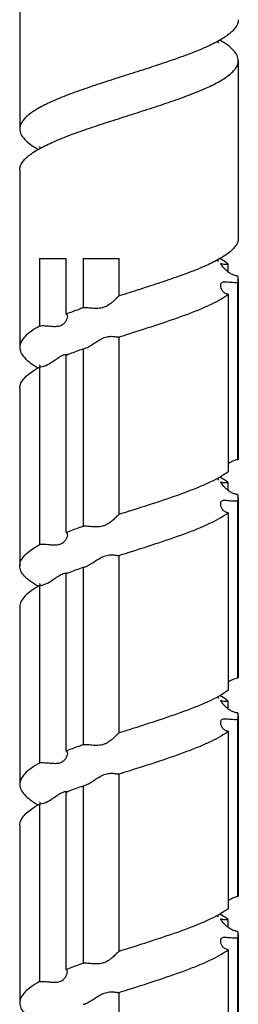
# Model space of a CAD drawing. Header units: millimetres. Extents: x 16 to 3344, y 34 to 2360.
# Tile 50 of 127: x 2692 to 2708, y 998 to 1070. Entities that reach past the tile are written whole.
import ezdxf

# ---------------------------------------------------------------- set-up
doc = ezdxf.new("R2010")
doc.units = ezdxf.units.MM
doc.header["$LTSCALE"] = 185.02
doc.layers.add('RIGHT_VIEW_VBL7', color=7, linetype='CONTINUOUS')
doc.layers.add('SCREW_ASM_PBL12', color=7, linetype='CONTINUOUS')

# ---------------------------------------------------------------- blocks, each defined once
blk = doc.blocks.new('SCREW_ASM_PBL12', base_point=(2287.023, 1037.768))
at = {"layer": 'SCREW_ASM_PBL12', "color": 7}
for p, q in [((2279.015, 1043.368), (2279.015, 1030.368)), ((2295.015, 1035.368), (2295.015, 1022.368)), ((2287.015, 1034.368), (2287.003, 1034.364)), ((2287.015, 1031.368), (2287.027, 1031.372)), ((2279.015, 1027.368), (2279.015, 1014.368)), ((2280.475, 1020.868), (2280.475, 1015.93)), ((2280.475, 1020.868), (2282.408, 1020.868)), ((2282.408, 1016.805), (2282.408, 1020.868)), ((2283.654, 1020.868), (2283.654, 1017.264)), ((2283.654, 1020.868), (2286.295, 1020.868)), ((2286.295, 1018.138), (2286.295, 1020.868)), ((2294.275, 1019.89), (2294.275, 1020.472)), ((2294.983, 1006.138), (2294.983, 1019.138)), ((2295.015, 1019.368), (2295.015, 1006.368)), ((2287.025, 1018.371), (2287.015, 1018.368)), ((2294.275, 1018.264), (2294.275, 1005.264)), ((2287.005, 1015.364), (2287.015, 1015.368)), ((2286.288, 1015.135), (2286.295, 1015.138)), ((2286.295, 1002.138), (2286.295, 1015.138)), ((2282.408, 1000.805), (2282.408, 1013.805)), ((2283.655, 1014.264), (2283.655, 1001.264)), ((2280.475, 1012.93), (2280.475, 999.93)), ((2280.51, 1012.937), (2280.51, 1012.935)), ((2279.015, 1011.368), (2279.015, 998.368)), ((2294.275, 1003.89), (2294.275, 1004.472)), ((2294.983, 990.138), (2294.983, 1003.138)), ((2295.015, 1003.368), (2295.015, 990.368)), ((2287.015, 1002.368), (2287.008, 1002.365)), ((2294.275, 1002.264), (2294.275, 989.264)), ((2287.015, 999.368), (2287.022, 999.37)), ((2286.288, 999.135), (2286.295, 999.138)), ((2286.295, 986.138), (2286.295, 999.138)), ((2283.655, 998.264), (2283.655, 985.264)), ((2282.408, 984.805), (2282.408, 997.805)), ((2280.475, 996.93), (2280.475, 983.93)), ((2279.015, 995.368), (2279.015, 982.368)), ((2294.275, 987.89), (2294.275, 988.471)), ((2294.983, 974.138), (2294.983, 987.138)), ((2295.015, 987.368), (2295.015, 974.368)), ((2287.015, 986.368), (2287.013, 986.367)), ((2294.275, 986.264), (2294.275, 973.264)), ((2286.288, 983.135), (2286.295, 983.138)), ((2286.295, 970.138), (2286.295, 983.138)), ((2287.015, 983.368), (2287.017, 983.368)), ((2283.654, 982.264), (2283.654, 969.264)), ((2282.408, 968.805), (2282.408, 981.805)), ((2280.475, 980.93), (2280.475, 967.93)), ((2279.015, 979.368), (2279.015, 966.368)), ((2294.275, 971.889), (2294.275, 972.472)), ((2295.015, 971.368), (2295.015, 958.368)), ((2294.983, 958.138), (2294.983, 971.138)), ((2287.02, 970.369), (2287.015, 970.368)), ((2294.275, 970.264), (2294.275, 957.264)), ((2286.288, 967.135), (2286.295, 967.138)), ((2286.295, 954.138), (2286.295, 967.138)), ((2287.01, 967.366), (2287.015, 967.368))]:
    blk.add_line(p, q, dxfattribs=at)
for points in [[(2293.567, 1036.658), (2293.569, 1036.655), (2293.564, 1036.662), (2293.55, 1036.694), (2293.532, 1036.75), (2293.525, 1036.79)], [(2280.471, 1029.066), (2280.468, 1029.07), (2280.472, 1029.063), (2280.486, 1029.033), (2280.501, 1028.984), (2280.507, 1028.947)], [(2293.565, 1020.66), (2293.566, 1020.657), (2293.562, 1020.666), (2293.549, 1020.696), (2293.532, 1020.75), (2293.526, 1020.79)], [(2280.477, 1013.059), (2280.473, 1013.064), (2280.485, 1013.038)], [(2280.485, 1013.038), (2280.499, 1012.995), (2280.51, 1012.937)], [(2293.566, 1004.66), (2293.567, 1004.658), (2293.562, 1004.667), (2293.548, 1004.699), (2293.531, 1004.755), (2293.525, 1004.789)], [(2280.47, 997.068), (2280.468, 997.07), (2280.473, 997.061), (2280.488, 997.028), (2280.503, 996.975), (2280.508, 996.935)], [(2293.563, 988.662), (2293.567, 988.657), (2293.566, 988.658), (2293.556, 988.68), (2293.54, 988.724), (2293.525, 988.787), (2293.525, 988.789)], [(2280.472, 981.063), (2280.471, 981.066), (2280.476, 981.057), (2280.49, 981.024), (2280.505, 980.972), (2280.509, 980.934)], [(2293.563, 972.662), (2293.566, 972.659), (2293.561, 972.668), (2293.546, 972.702), (2293.529, 972.762), (2293.525, 972.789)]]:
    blk.add_lwpolyline(points, dxfattribs=at)
for centre, radius, start, end in [((2282.391, 1013.497), 0.351, 86.74221, 90.55), ((2282.394, 1013.549), 0.299, 83.09722, 86.74103), ((2282.395, 997.555), 0.293, 82.6768, 86.67809), ((2282.394, 981.55), 0.298, 82.91134, 86.63074)]:
    blk.add_arc(centre, radius, start, end, dxfattribs=at)
for points, knots in [([(2295.015, 1038.368), (2295.015, 1038.283), (2294.986, 1038.106), (2294.863, 1037.851), (2294.666, 1037.599), (2294.28, 1037.243), (2293.611, 1036.814), (2292.617, 1036.328), (2291.413, 1035.839), (2290.043, 1035.35), (2288.559, 1034.859), (2287.536, 1034.533), (2287.015, 1034.368)], [0, 0, 0, 0, 0.027442, 0.057308, 0.091436, 0.130934, 0.22778, 0.348609, 0.490912, 0.650504, 0.822159, 1, 1, 1, 1]), ([(2295.015, 1035.368), (2295.015, 1035.496), (2294.943, 1035.777), (2294.659, 1036.159), (2294.222, 1036.53), (2293.866, 1036.753), (2293.667, 1036.868)], [0, 0, 0, 0, 0.183581, 0.400688, 0.670513, 1, 1, 1, 1]), ([(2287.027, 1031.372), (2287.547, 1031.537), (2288.569, 1031.862), (2290.052, 1032.353), (2291.42, 1032.842), (2292.622, 1033.33), (2293.614, 1033.816), (2294.282, 1034.244), (2294.667, 1034.6), (2294.864, 1034.851), (2294.986, 1035.107), (2295.015, 1035.283), (2295.015, 1035.368)], [0, 0, 0, 0, 0.177894, 0.349563, 0.509143, 0.65142, 0.772221, 0.869048, 0.908543, 0.942673, 0.972547, 1, 1, 1, 1]), ([(2287.003, 1034.364), (2286.483, 1034.198), (2285.461, 1033.873), (2283.978, 1033.382), (2282.61, 1032.893), (2281.408, 1032.405), (2280.416, 1031.92), (2279.748, 1031.491), (2279.363, 1031.135), (2279.166, 1030.884), (2279.044, 1030.629), (2279.015, 1030.452), (2279.015, 1030.368)], [0, 0, 0, 0, 0.177894, 0.349562, 0.509142, 0.65142, 0.772221, 0.869048, 0.908543, 0.942673, 0.972547, 1, 1, 1, 1]), ([(2279.015, 1027.368), (2279.015, 1027.452), (2279.044, 1027.629), (2279.167, 1027.885), (2279.364, 1028.136), (2279.75, 1028.492), (2280.419, 1028.921), (2281.413, 1029.407), (2282.617, 1029.896), (2283.987, 1030.385), (2285.471, 1030.876), (2286.494, 1031.202), (2287.015, 1031.368)], [0, 0, 0, 0, 0.027442, 0.057309, 0.091436, 0.130934, 0.22778, 0.348609, 0.490912, 0.650504, 0.822159, 1, 1, 1, 1]), ([(2279.015, 1030.368), (2279.015, 1030.239), (2279.087, 1029.958), (2279.371, 1029.577), (2279.808, 1029.206), (2280.163, 1028.983), (2280.362, 1028.868)], [0, 0, 0, 0, 0.1836, 0.400716, 0.670535, 1, 1, 1, 1]), ([(2295.015, 1022.368), (2295.015, 1022.283), (2294.986, 1022.107), (2294.864, 1021.851), (2294.666, 1021.6), (2294.281, 1021.244), (2293.614, 1020.815), (2292.621, 1020.329), (2291.419, 1019.842), (2290.051, 1019.352), (2288.567, 1018.862), (2287.545, 1018.536), (2287.025, 1018.371)], [0, 0, 0, 0, 0.027466, 0.057343, 0.091464, 0.130951, 0.227787, 0.348591, 0.490869, 0.650451, 0.822116, 1, 1, 1, 1]), ([(2294.275, 1020.472), (2294.23, 1020.505), (2294.034, 1020.647), (2293.828, 1020.775), (2293.667, 1020.867)], [0, 0, 0, 0, 0.231837, 1, 1, 1, 1]), ([(2293.725, 1020.506), (2293.725, 1020.518), (2293.772, 1020.51), (2293.81, 1020.5), (2293.908, 1020.479), (2294.06, 1020.46), (2294.198, 1020.464), (2294.275, 1020.472)], [0, 0, 0, 0, 0.066903, 0.150611, 0.265906, 0.581879, 1, 1, 1, 1]), ([(2294.982, 1019.597), (2294.889, 1019.605), (2294.709, 1019.643), (2294.466, 1019.754), (2294.259, 1019.895), (2294.086, 1020.048), (2293.945, 1020.2), (2293.848, 1020.32), (2293.787, 1020.401), (2293.755, 1020.447), (2293.735, 1020.48), (2293.725, 1020.499), (2293.725, 1020.506)], [0, 0, 0, 0, 0.174554, 0.340282, 0.496009, 0.640762, 0.771792, 0.882735, 0.927312, 0.9624, 0.98668, 1, 1, 1, 1]), ([(2295.015, 1019.368), (2295.015, 1019.425), (2295.007, 1019.503), (2294.988, 1019.578), (2294.983, 1019.597)], [0, 0, 0, 0, 0.745499, 1, 1, 1, 1]), ([(2293.725, 1018.892), (2293.725, 1018.935), (2293.734, 1019.017), (2293.826, 1019.172), (2294.045, 1019.188), (2294.263, 1019.166), (2294.57, 1019.133), (2294.814, 1019.125), (2294.983, 1019.138)], [0, 0, 0, 0, 0.090229, 0.170195, 0.357011, 0.489919, 0.645009, 1, 1, 1, 1]), ([(2294.275, 1018.264), (2294.188, 1018.273), (2294.025, 1018.325), (2293.849, 1018.492), (2293.75, 1018.687), (2293.725, 1018.826), (2293.725, 1018.892)], [0, 0, 0, 0, 0.288614, 0.543648, 0.781103, 1, 1, 1, 1]), ([(2294.983, 1019.138), (2294.988, 1019.157), (2295.007, 1019.232), (2295.015, 1019.31), (2295.015, 1019.368)], [0, 0, 0, 0, 0.254512, 1, 1, 1, 1]), ([(2286.295, 1018.138), (2286.275, 1018.128), (2286.231, 1018.089), (2286.153, 1018.017), (2286.053, 1017.919), (2285.934, 1017.806), (2285.798, 1017.685), (2285.591, 1017.518), (2285.352, 1017.369), (2285.078, 1017.27), (2284.783, 1017.213), (2284.416, 1017.22), (2284.019, 1017.264), (2283.766, 1017.278), (2283.654, 1017.264)], [0, 0, 0, 0, 0.022464, 0.059967, 0.10864, 0.165294, 0.227711, 0.294446, 0.43746, 0.513008, 0.590273, 0.743826, 0.884874, 1, 1, 1, 1]), ([(2287.015, 1015.368), (2287.764, 1015.606), (2289.208, 1016.066), (2290.95, 1016.664), (2292.207, 1017.159), (2293.012, 1017.516), (2293.697, 1017.873), (2294.1, 1018.131), (2294.275, 1018.264)], [0, 0, 0, 0, 0.300671, 0.579564, 0.704638, 0.817339, 0.916104, 1, 1, 1, 1]), ([(2283.654, 1017.264), (2283.546, 1017.226), (2283.129, 1017.078), (2282.714, 1016.924), (2282.408, 1016.805)], [0, 0, 0, 0, 0.258379, 1, 1, 1, 1]), ([(2282.408, 1016.805), (2282.423, 1016.801), (2282.453, 1016.788), (2282.497, 1016.735), (2282.505, 1016.681), (2282.505, 1016.645)], [0, 0, 0, 0, 0.236407, 0.465899, 1, 1, 1, 1]), ([(2282.505, 1016.645), (2282.505, 1016.581), (2282.47, 1016.44), (2282.364, 1016.237), (2282.188, 1016.041), (2281.92, 1015.905), (2281.588, 1015.876), (2281.227, 1015.904), (2280.853, 1015.938), (2280.599, 1015.941), (2280.475, 1015.93)], [0, 0, 0, 0, 0.079067, 0.174625, 0.28123, 0.399424, 0.535559, 0.687684, 0.845999, 1, 1, 1, 1]), ([(2280.475, 1015.93), (2280.259, 1015.811), (2279.876, 1015.579), (2279.403, 1015.193), (2279.094, 1014.797), (2279.015, 1014.502), (2279.015, 1014.368)], [0, 0, 0, 0, 0.332277, 0.603231, 0.81928, 1, 1, 1, 1]), ([(2283.807, 1014.302), (2283.919, 1014.343), (2284.144, 1014.463), (2284.474, 1014.677), (2284.821, 1014.903), (2285.185, 1015.094), (2285.558, 1015.187), (2285.844, 1015.182), (2286.033, 1015.157), (2286.141, 1015.14), (2286.223, 1015.13), (2286.27, 1015.13), (2286.288, 1015.135)], [0, 0, 0, 0, 0.132426, 0.281643, 0.437336, 0.592367, 0.736606, 0.858377, 0.908073, 0.94887, 0.979691, 1, 1, 1, 1]), ([(2279.015, 1014.368), (2279.015, 1014.239), (2279.087, 1013.958), (2279.371, 1013.577), (2279.808, 1013.206), (2280.163, 1012.982), (2280.363, 1012.868)], [0, 0, 0, 0, 0.183546, 0.400614, 0.670496, 1, 1, 1, 1]), ([(2281.164, 1013.174), (2281.29, 1013.245), (2281.523, 1013.397), (2281.844, 1013.624), (2282.123, 1013.792), (2282.311, 1013.847), (2282.388, 1013.848)], [0, 0, 0, 0, 0.306793, 0.593671, 0.835994, 1, 1, 1, 1]), ([(2282.408, 1013.805), (2282.507, 1013.844), (2282.921, 1014.002), (2283.337, 1014.152), (2283.655, 1014.264)], [0, 0, 0, 0, 0.241194, 1, 1, 1, 1]), ([(2282.43, 1013.846), (2282.435, 1013.845), (2282.453, 1013.842), (2282.47, 1013.838), (2282.481, 1013.833)], [0, 0, 0, 0, 0.296457, 1, 1, 1, 1]), ([(2283.655, 1014.264), (2283.667, 1014.265), (2283.718, 1014.274), (2283.769, 1014.289), (2283.807, 1014.302)], [0, 0, 0, 0, 0.233277, 1, 1, 1, 1]), ([(2280.475, 1012.93), (2280.534, 1012.935), (2280.776, 1012.978), (2281.003, 1013.083), (2281.164, 1013.174)], [0, 0, 0, 0, 0.243209, 1, 1, 1, 1]), ([(2279.015, 1011.368), (2279.015, 1011.502), (2279.094, 1011.797), (2279.403, 1012.193), (2279.876, 1012.579), (2280.259, 1012.811), (2280.475, 1012.93)], [0, 0, 0, 0, 0.180719, 0.396767, 0.667721, 1, 1, 1, 1]), ([(2294.983, 1006.138), (2294.849, 1006.128), (2294.594, 1006.058), (2294.372, 1005.92), (2294.274, 1005.845)], [0, 0, 0, 0, 0.520271, 1, 1, 1, 1]), ([(2295.015, 1006.368), (2295.015, 1006.31), (2295.007, 1006.232), (2294.988, 1006.157), (2294.983, 1006.138)], [0, 0, 0, 0, 0.745448, 1, 1, 1, 1]), ([(2294.275, 1005.264), (2294.1, 1005.131), (2293.697, 1004.873), (2293.012, 1004.516), (2292.207, 1004.159), (2290.95, 1003.664), (2289.208, 1003.065), (2287.764, 1002.606), (2287.015, 1002.368)], [0, 0, 0, 0, 0.083888, 0.182655, 0.29536, 0.420434, 0.699329, 1, 1, 1, 1]), ([(2294.275, 1004.472), (2294.23, 1004.505), (2294.034, 1004.648), (2293.828, 1004.775), (2293.667, 1004.868)], [0, 0, 0, 0, 0.23182, 1, 1, 1, 1]), ([(2293.725, 1004.506), (2293.725, 1004.519), (2293.772, 1004.51), (2293.81, 1004.501), (2293.908, 1004.479), (2294.06, 1004.46), (2294.198, 1004.464), (2294.275, 1004.472)], [0, 0, 0, 0, 0.066781, 0.150549, 0.265877, 0.581862, 1, 1, 1, 1]), ([(2294.983, 1003.597), (2294.889, 1003.604), (2294.709, 1003.643), (2294.466, 1003.754), (2294.259, 1003.895), (2294.086, 1004.049), (2293.945, 1004.201), (2293.848, 1004.321), (2293.787, 1004.402), (2293.755, 1004.448), (2293.735, 1004.48), (2293.725, 1004.499), (2293.725, 1004.506)], [0, 0, 0, 0, 0.174541, 0.34026, 0.495993, 0.640779, 0.771882, 0.882911, 0.92751, 0.962581, 0.986794, 1, 1, 1, 1]), ([(2293.725, 1002.893), (2293.725, 1002.936), (2293.734, 1003.018), (2293.826, 1003.173), (2294.045, 1003.189), (2294.263, 1003.166), (2294.57, 1003.133), (2294.814, 1003.125), (2294.982, 1003.138)], [0, 0, 0, 0, 0.090393, 0.170415, 0.357108, 0.489996, 0.645061, 1, 1, 1, 1]), ([(2295.015, 1003.368), (2295.015, 1003.425), (2295.007, 1003.503), (2294.988, 1003.578), (2294.983, 1003.597)], [0, 0, 0, 0, 0.745451, 1, 1, 1, 1]), ([(2294.983, 1003.138), (2294.988, 1003.157), (2295.007, 1003.232), (2295.015, 1003.31), (2295.015, 1003.368)], [0, 0, 0, 0, 0.25455, 1, 1, 1, 1]), ([(2287.022, 999.37), (2287.77, 999.608), (2289.213, 1000.067), (2290.954, 1000.665), (2292.209, 1001.16), (2293.013, 1001.517), (2293.698, 1001.873), (2294.1, 1002.131), (2294.275, 1002.264)], [0, 0, 0, 0, 0.300694, 0.579574, 0.704638, 0.817337, 0.916104, 1, 1, 1, 1]), ([(2294.275, 1002.264), (2294.188, 1002.273), (2294.025, 1002.325), (2293.849, 1002.492), (2293.75, 1002.688), (2293.725, 1002.826), (2293.725, 1002.893)], [0, 0, 0, 0, 0.288439, 0.543363, 0.780871, 1, 1, 1, 1]), ([(2286.295, 1002.138), (2286.275, 1002.129), (2286.231, 1002.089), (2286.154, 1002.017), (2286.053, 1001.919), (2285.934, 1001.806), (2285.799, 1001.685), (2285.591, 1001.518), (2285.352, 1001.368), (2285.079, 1001.269), (2284.783, 1001.213), (2284.416, 1001.22), (2284.019, 1001.264), (2283.766, 1001.278), (2283.655, 1001.264)], [0, 0, 0, 0, 0.022467, 0.059985, 0.108675, 0.165342, 0.227764, 0.294496, 0.437485, 0.513021, 0.590279, 0.743825, 0.884872, 1, 1, 1, 1]), ([(2283.655, 1001.264), (2283.547, 1001.226), (2283.129, 1001.078), (2282.714, 1000.924), (2282.408, 1000.805)], [0, 0, 0, 0, 0.258377, 1, 1, 1, 1]), ([(2282.408, 1000.805), (2282.423, 1000.801), (2282.453, 1000.788), (2282.497, 1000.735), (2282.505, 1000.68), (2282.505, 1000.644)], [0, 0, 0, 0, 0.236187, 0.465697, 1, 1, 1, 1]), ([(2282.505, 1000.644), (2282.505, 1000.58), (2282.47, 1000.44), (2282.365, 1000.236), (2282.188, 1000.04), (2281.92, 999.905), (2281.588, 999.876), (2281.227, 999.904), (2280.853, 999.938), (2280.599, 999.941), (2280.475, 999.93)], [0, 0, 0, 0, 0.079162, 0.174752, 0.281318, 0.399455, 0.535576, 0.687695, 0.846004, 1, 1, 1, 1]), ([(2279.015, 998.368), (2279.015, 998.433), (2279.032, 998.569), (2279.135, 998.847), (2279.403, 999.194), (2279.876, 999.579), (2280.259, 999.811), (2280.475, 999.93)], [0, 0, 0, 0, 0.088368, 0.181615, 0.397402, 0.668104, 1, 1, 1, 1]), ([(2283.808, 998.303), (2283.92, 998.343), (2284.145, 998.463), (2284.475, 998.677), (2284.822, 998.904), (2285.186, 999.095), (2285.558, 999.188), (2285.844, 999.182), (2286.034, 999.158), (2286.142, 999.141), (2286.223, 999.13), (2286.27, 999.13), (2286.288, 999.135)], [0, 0, 0, 0, 0.132495, 0.281753, 0.437464, 0.592497, 0.736717, 0.858454, 0.908134, 0.948915, 0.979717, 1, 1, 1, 1]), ([(2280.363, 996.868), (2280.163, 996.982), (2279.808, 997.206), (2279.371, 997.577), (2279.087, 997.958), (2279.015, 998.239), (2279.015, 998.368)], [0, 0, 0, 0, 0.329501, 0.599315, 0.816386, 1, 1, 1, 1]), ([(2282.408, 997.805), (2282.507, 997.844), (2282.921, 998.002), (2283.337, 998.153), (2283.655, 998.264)], [0, 0, 0, 0, 0.241196, 1, 1, 1, 1]), ([(2283.655, 998.264), (2283.667, 998.265), (2283.719, 998.274), (2283.77, 998.289), (2283.808, 998.303)], [0, 0, 0, 0, 0.233208, 1, 1, 1, 1]), ([(2281.166, 997.175), (2281.296, 997.248), (2281.536, 997.406), (2281.865, 997.639), (2282.148, 997.805), (2282.337, 997.852), (2282.412, 997.848)], [0, 0, 0, 0, 0.312516, 0.603257, 0.844196, 1, 1, 1, 1]), ([(2282.432, 997.846), (2282.437, 997.845), (2282.454, 997.843), (2282.471, 997.838), (2282.482, 997.833)], [0, 0, 0, 0, 0.296377, 1, 1, 1, 1]), ([(2280.475, 996.93), (2280.259, 996.811), (2279.876, 996.579), (2279.403, 996.194), (2279.135, 995.847), (2279.032, 995.569), (2279.015, 995.433), (2279.015, 995.368)], [0, 0, 0, 0, 0.331896, 0.602597, 0.818385, 0.911632, 1, 1, 1, 1]), ([(2280.475, 996.93), (2280.534, 996.935), (2280.777, 996.978), (2281.004, 997.084), (2281.166, 997.175)], [0, 0, 0, 0, 0.243215, 1, 1, 1, 1]), ([(2294.982, 990.138), (2294.849, 990.127), (2294.594, 990.058), (2294.373, 989.921), (2294.274, 989.845)], [0, 0, 0, 0, 0.520277, 1, 1, 1, 1]), ([(2295.015, 990.368), (2295.015, 990.31), (2295.007, 990.232), (2294.988, 990.157), (2294.983, 990.138)], [0, 0, 0, 0, 0.745489, 1, 1, 1, 1]), ([(2294.275, 989.264), (2294.1, 989.131), (2293.697, 988.872), (2293.012, 988.516), (2292.207, 988.159), (2290.95, 987.664), (2289.207, 987.066), (2287.764, 986.606), (2287.015, 986.368)], [0, 0, 0, 0, 0.083895, 0.182657, 0.29536, 0.420437, 0.699329, 1, 1, 1, 1]), ([(2294.275, 988.471), (2294.23, 988.505), (2294.034, 988.648), (2293.828, 988.775), (2293.667, 988.868)], [0, 0, 0, 0, 0.231812, 1, 1, 1, 1]), ([(2293.725, 988.505), (2293.725, 988.518), (2293.772, 988.51), (2293.81, 988.5), (2293.908, 988.479), (2294.06, 988.46), (2294.198, 988.464), (2294.275, 988.471)], [0, 0, 0, 0, 0.066881, 0.15059, 0.265881, 0.581854, 1, 1, 1, 1]), ([(2294.982, 987.597), (2294.889, 987.605), (2294.709, 987.643), (2294.466, 987.754), (2294.259, 987.895), (2294.086, 988.049), (2293.945, 988.201), (2293.848, 988.32), (2293.787, 988.401), (2293.755, 988.447), (2293.735, 988.48), (2293.725, 988.498), (2293.725, 988.505)], [0, 0, 0, 0, 0.174586, 0.340352, 0.496121, 0.640912, 0.771967, 0.882896, 0.927447, 0.962495, 0.986727, 1, 1, 1, 1]), ([(2293.725, 986.892), (2293.725, 986.935), (2293.734, 987.017), (2293.826, 987.173), (2294.045, 987.188), (2294.263, 987.166), (2294.57, 987.133), (2294.814, 987.125), (2294.983, 987.138)], [0, 0, 0, 0, 0.090188, 0.170074, 0.356894, 0.48983, 0.644947, 1, 1, 1, 1]), ([(2295.015, 987.368), (2295.015, 987.425), (2295.007, 987.503), (2294.988, 987.578), (2294.983, 987.597)], [0, 0, 0, 0, 0.745464, 1, 1, 1, 1]), ([(2294.983, 987.138), (2294.988, 987.157), (2295.007, 987.232), (2295.015, 987.31), (2295.015, 987.368)], [0, 0, 0, 0, 0.254491, 1, 1, 1, 1]), ([(2294.275, 986.264), (2294.188, 986.273), (2294.025, 986.326), (2293.849, 986.492), (2293.751, 986.688), (2293.725, 986.826), (2293.725, 986.892)], [0, 0, 0, 0, 0.288584, 0.543645, 0.781136, 1, 1, 1, 1]), ([(2286.295, 986.138), (2286.275, 986.129), (2286.231, 986.089), (2286.153, 986.017), (2286.053, 985.919), (2285.934, 985.806), (2285.798, 985.685), (2285.591, 985.518), (2285.352, 985.368), (2285.079, 985.269), (2284.783, 985.212), (2284.416, 985.219), (2284.019, 985.264), (2283.766, 985.278), (2283.655, 985.264)], [0, 0, 0, 0, 0.022449, 0.059944, 0.108617, 0.165275, 0.227698, 0.294439, 0.437458, 0.513003, 0.590265, 0.743816, 0.884869, 1, 1, 1, 1]), ([(2287.017, 983.368), (2287.765, 983.606), (2289.209, 984.066), (2290.951, 984.664), (2292.208, 985.159), (2293.012, 985.516), (2293.697, 985.873), (2294.1, 986.131), (2294.275, 986.264)], [0, 0, 0, 0, 0.300676, 0.579565, 0.704639, 0.817341, 0.916103, 1, 1, 1, 1]), ([(2283.655, 985.264), (2283.547, 985.226), (2283.129, 985.078), (2282.714, 984.924), (2282.408, 984.805)], [0, 0, 0, 0, 0.25838, 1, 1, 1, 1]), ([(2282.505, 984.645), (2282.505, 984.581), (2282.47, 984.44), (2282.364, 984.237), (2282.188, 984.04), (2281.92, 983.905), (2281.588, 983.876), (2281.227, 983.904), (2280.853, 983.938), (2280.599, 983.941), (2280.475, 983.93)], [0, 0, 0, 0, 0.079087, 0.174681, 0.281314, 0.399499, 0.535607, 0.687713, 0.846013, 1, 1, 1, 1]), ([(2282.408, 984.805), (2282.423, 984.801), (2282.453, 984.788), (2282.497, 984.735), (2282.505, 984.681), (2282.505, 984.645)], [0, 0, 0, 0, 0.236387, 0.465843, 1, 1, 1, 1]), ([(2280.475, 983.93), (2280.259, 983.811), (2279.876, 983.579), (2279.403, 983.193), (2279.095, 982.797), (2279.015, 982.502), (2279.015, 982.368)], [0, 0, 0, 0, 0.332268, 0.603233, 0.819318, 1, 1, 1, 1]), ([(2283.807, 982.302), (2283.919, 982.343), (2284.144, 982.463), (2284.474, 982.678), (2284.82, 982.904), (2285.185, 983.095), (2285.557, 983.188), (2285.844, 983.182), (2286.033, 983.157), (2286.141, 983.14), (2286.223, 983.13), (2286.27, 983.13), (2286.288, 983.135)], [0, 0, 0, 0, 0.132422, 0.281624, 0.437295, 0.592306, 0.736533, 0.858311, 0.908018, 0.948829, 0.979669, 1, 1, 1, 1]), ([(2279.015, 982.368), (2279.015, 982.239), (2279.087, 981.958), (2279.371, 981.577), (2279.808, 981.206), (2280.163, 980.982), (2280.363, 980.868)], [0, 0, 0, 0, 0.183534, 0.400639, 0.670509, 1, 1, 1, 1]), ([(2282.408, 981.805), (2282.507, 981.844), (2282.921, 982.002), (2283.337, 982.152), (2283.654, 982.264)], [0, 0, 0, 0, 0.241193, 1, 1, 1, 1]), ([(2283.654, 982.264), (2283.667, 982.265), (2283.718, 982.274), (2283.769, 982.289), (2283.807, 982.302)], [0, 0, 0, 0, 0.233245, 1, 1, 1, 1]), ([(2281.166, 981.175), (2281.295, 981.248), (2281.536, 981.406), (2281.864, 981.639), (2282.147, 981.805), (2282.337, 981.852), (2282.411, 981.847)], [0, 0, 0, 0, 0.312503, 0.60325, 0.844152, 1, 1, 1, 1]), ([(2282.431, 981.846), (2282.436, 981.845), (2282.453, 981.842), (2282.47, 981.838), (2282.482, 981.833)], [0, 0, 0, 0, 0.296261, 1, 1, 1, 1]), ([(2279.015, 979.368), (2279.015, 979.502), (2279.095, 979.797), (2279.403, 980.193), (2279.876, 980.579), (2280.259, 980.811), (2280.475, 980.93)], [0, 0, 0, 0, 0.180683, 0.396767, 0.667732, 1, 1, 1, 1]), ([(2280.475, 980.93), (2280.534, 980.935), (2280.777, 980.978), (2281.004, 981.084), (2281.166, 981.175)], [0, 0, 0, 0, 0.243209, 1, 1, 1, 1]), ([(2294.983, 974.138), (2294.849, 974.127), (2294.594, 974.057), (2294.372, 973.92), (2294.274, 973.844)], [0, 0, 0, 0, 0.520264, 1, 1, 1, 1]), ([(2295.015, 974.368), (2295.015, 974.31), (2295.007, 974.232), (2294.988, 974.157), (2294.983, 974.138)], [0, 0, 0, 0, 0.745449, 1, 1, 1, 1]), ([(2294.275, 973.264), (2294.1, 973.131), (2293.698, 972.873), (2293.013, 972.517), (2292.209, 972.16), (2290.953, 971.665), (2289.211, 971.067), (2287.769, 970.608), (2287.02, 970.369)], [0, 0, 0, 0, 0.083896, 0.182665, 0.295363, 0.420429, 0.699313, 1, 1, 1, 1]), ([(2294.275, 972.472), (2294.23, 972.505), (2294.034, 972.648), (2293.828, 972.775), (2293.667, 972.868)], [0, 0, 0, 0, 0.23183, 1, 1, 1, 1]), ([(2293.725, 972.506), (2293.725, 972.519), (2293.772, 972.511), (2293.81, 972.501), (2293.908, 972.479), (2294.06, 972.46), (2294.198, 972.464), (2294.275, 972.472)], [0, 0, 0, 0, 0.066832, 0.150589, 0.265916, 0.581895, 1, 1, 1, 1]), ([(2294.982, 971.597), (2294.889, 971.605), (2294.709, 971.643), (2294.466, 971.754), (2294.259, 971.895), (2294.086, 972.048), (2293.945, 972.201), (2293.848, 972.32), (2293.787, 972.402), (2293.755, 972.448), (2293.735, 972.48), (2293.725, 972.499), (2293.725, 972.506)], [0, 0, 0, 0, 0.174514, 0.340204, 0.4959, 0.640639, 0.77169, 0.88269, 0.927302, 0.962418, 0.986704, 1, 1, 1, 1]), ([(2295.015, 971.368), (2295.015, 971.425), (2295.007, 971.503), (2294.988, 971.578), (2294.983, 971.597)], [0, 0, 0, 0, 0.74547, 1, 1, 1, 1]), ([(2294.983, 971.138), (2294.988, 971.157), (2295.007, 971.232), (2295.015, 971.31), (2295.015, 971.368)], [0, 0, 0, 0, 0.254551, 1, 1, 1, 1]), ([(2293.725, 970.892), (2293.725, 970.935), (2293.734, 971.017), (2293.826, 971.173), (2294.044, 971.189), (2294.263, 971.166), (2294.57, 971.133), (2294.814, 971.125), (2294.982, 971.138)], [0, 0, 0, 0, 0.090355, 0.170417, 0.357162, 0.490035, 0.645089, 1, 1, 1, 1]), ([(2294.275, 970.264), (2294.188, 970.273), (2294.025, 970.325), (2293.849, 970.492), (2293.75, 970.687), (2293.725, 970.826), (2293.725, 970.892)], [0, 0, 0, 0, 0.288527, 0.54348, 0.780945, 1, 1, 1, 1]), ([(2286.295, 970.138), (2286.275, 970.128), (2286.231, 970.089), (2286.154, 970.017), (2286.053, 969.919), (2285.934, 969.806), (2285.798, 969.685), (2285.591, 969.518), (2285.352, 969.368), (2285.078, 969.27), (2284.783, 969.213), (2284.416, 969.22), (2284.019, 969.264), (2283.766, 969.278), (2283.654, 969.264)], [0, 0, 0, 0, 0.022481, 0.060003, 0.108688, 0.165346, 0.22776, 0.294488, 0.437484, 0.513026, 0.590288, 0.743837, 0.884879, 1, 1, 1, 1]), ([(2287.015, 967.368), (2287.764, 967.606), (2289.208, 968.065), (2290.95, 968.664), (2292.207, 969.159), (2293.012, 969.516), (2293.697, 969.873), (2294.1, 970.131), (2294.275, 970.264)], [0, 0, 0, 0, 0.300671, 0.579565, 0.704638, 0.817341, 0.91611, 1, 1, 1, 1]), ([(2283.654, 969.264), (2283.546, 969.226), (2283.129, 969.078), (2282.714, 968.924), (2282.408, 968.805)], [0, 0, 0, 0, 0.258377, 1, 1, 1, 1]), ([(2280.475, 967.93), (2280.599, 967.941), (2280.853, 967.938), (2281.227, 967.904), (2281.587, 967.876), (2281.92, 967.906), (2282.188, 968.041), (2282.364, 968.237), (2282.47, 968.44), (2282.505, 968.58), (2282.505, 968.644)], [0, 0, 0, 0, 0.154008, 0.312331, 0.464465, 0.600607, 0.718775, 0.825339, 0.92089, 1, 1, 1, 1]), ([(2282.505, 968.644), (2282.505, 968.68), (2282.497, 968.735), (2282.453, 968.788), (2282.423, 968.801), (2282.408, 968.805)], [0, 0, 0, 0, 0.534186, 0.763744, 1, 1, 1, 1]), ([(2280.475, 967.93), (2280.259, 967.811), (2279.876, 967.579), (2279.403, 967.193), (2279.094, 966.797), (2279.015, 966.502), (2279.015, 966.368)], [0, 0, 0, 0, 0.332289, 0.603277, 0.819296, 1, 1, 1, 1]), ([(2283.807, 966.303), (2283.92, 966.343), (2284.145, 966.463), (2284.475, 966.677), (2284.821, 966.904), (2285.186, 967.094), (2285.558, 967.188), (2285.845, 967.182), (2286.034, 967.158), (2286.142, 967.141), (2286.223, 967.13), (2286.27, 967.13), (2286.288, 967.135)], [0, 0, 0, 0, 0.132487, 0.281751, 0.437477, 0.592527, 0.736759, 0.858497, 0.908171, 0.948941, 0.979731, 1, 1, 1, 1]), ([(2279.015, 966.368), (2279.015, 966.239), (2279.087, 965.958), (2279.371, 965.577), (2279.808, 965.206), (2280.163, 964.982), (2280.363, 964.868)], [0, 0, 0, 0, 0.183602, 0.400649, 0.670488, 1, 1, 1, 1]), ([(2283.655, 966.264), (2283.667, 966.265), (2283.719, 966.274), (2283.769, 966.289), (2283.807, 966.303)], [0, 0, 0, 0, 0.233231, 1, 1, 1, 1])]:
    blk.add_open_spline(points, degree=3, knots=knots, dxfattribs=at)
for points in [[(2287.015, 1018.368), (2286.775, 1018.291), (2286.535, 1018.215), (2286.295, 1018.138)], [(2286.295, 1015.138), (2286.532, 1015.214), (2286.768, 1015.289), (2287.005, 1015.364)], [(2287.008, 1002.365), (2286.77, 1002.29), (2286.533, 1002.214), (2286.295, 1002.138)], [(2286.295, 999.138), (2286.535, 999.215), (2286.775, 999.291), (2287.015, 999.368)], [(2287.013, 986.367), (2286.774, 986.291), (2286.534, 986.215), (2286.295, 986.138)], [(2286.295, 983.138), (2286.535, 983.215), (2286.775, 983.291), (2287.015, 983.368)], [(2287.015, 970.368), (2286.775, 970.291), (2286.535, 970.215), (2286.295, 970.138)], [(2286.295, 967.138), (2286.533, 967.214), (2286.771, 967.29), (2287.01, 967.366)]]:
    blk.add_open_spline(points, degree=3, dxfattribs=at)
blk = doc.blocks.new('RIGHT_VIEW_VBL7', base_point=(2378.645, 739.968))
at = {"layer": 'SCREW_ASM_PBL12'}
blk.add_blockref('SCREW_ASM_PBL12', (2287.023, 1037.768), dxfattribs=at)

msp = doc.modelspace()

# ---------------------------------------------------------------- block references
at = {"layer": 'RIGHT_VIEW_VBL7'}
msp.add_blockref('RIGHT_VIEW_VBL7', (2791.631, 771.9), dxfattribs=at)

doc.saveas('drawing.dxf')
